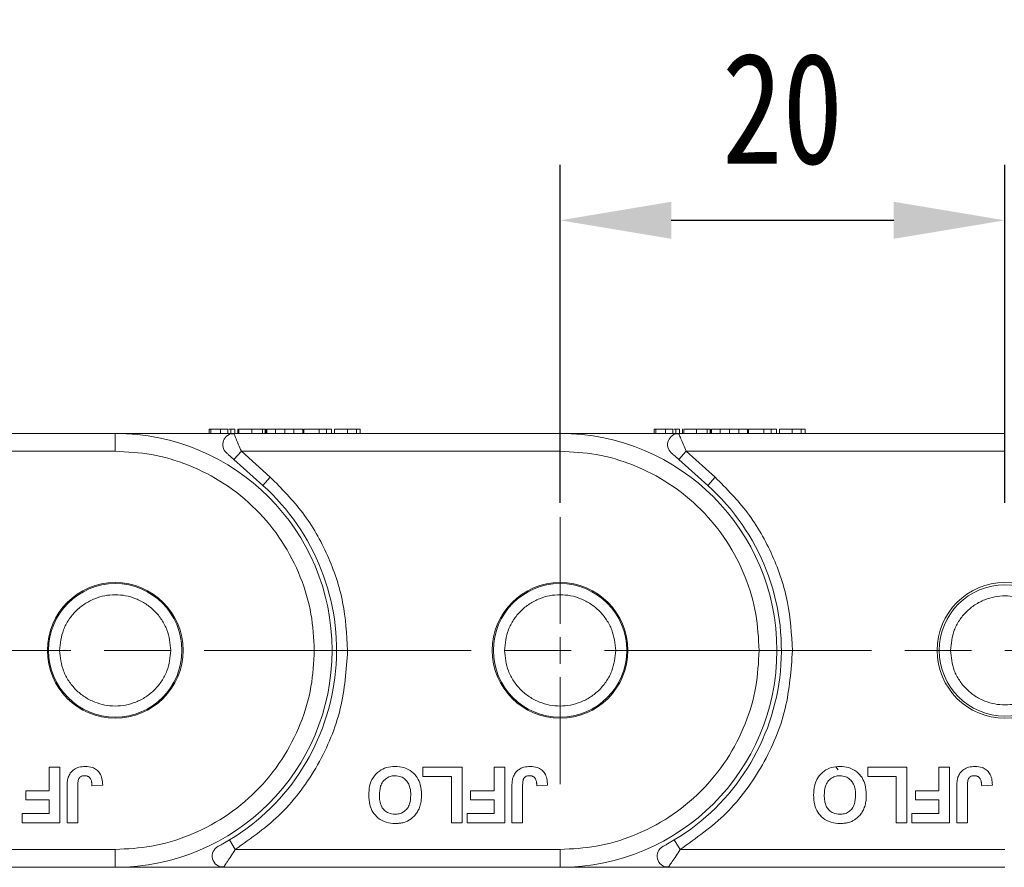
# Model space of a CAD drawing. Header units: millimetres. Extents: x 3187 to 3689, y -339 to 12.
# Tile 17 of 33: x 3538 to 3582, y -187 to -149. Entities that reach past the tile are written whole.
import ezdxf

# ---------------------------------------------------------------- set-up
doc = ezdxf.new("R2010")
doc.units = ezdxf.units.MM
doc.linetypes.add('ACAD_ISO08W100', pattern=[36, 24, -3, 6, -3])
doc.linetypes.add('CENTER', pattern=[0.6, 0.375, -0.075, 0.075, -0.075])
doc.layers.add('中心线', color=1, linetype='CENTER', lineweight=25)
doc.styles.get("Standard").update_dxf_attribs({"font": '仿宋_GB2312.ttf', "width": 0.8})
doc.dimstyles.new('ISO-15', dxfattribs={"dimtxt": 5, "dimasz": 5, "dimexe": 2.5, "dimexo": 0.625, "dimgap": 2.5, "dimtad": 1, "dimdsep": 46, "dimtxsty": 'Standard', "dimcen": 2.5, "dimadec": 0, "dimazin": 0, "dimtfac": 1, "dimtmove": 0, "dimatfit": 3, "dimfxl": 0, "dimarcsym": 0})

# ---------------------------------------------------------------- blocks, each defined once
blk = doc.blocks.new('*D253')
at = {"color": 0, "lineweight": -2}
for p, q in [((3479.311, -113.463), (3651.452, -113.463)), ((3648.952, -118.463), (3648.952, -181.817)), ((3612.651, -186.817), (3651.452, -186.817))]:
    blk.add_line(p, q, dxfattribs=at)
at = {"color": 0, "lineweight": 9}
for points in [[(3648.118, -118.463), (3649.785, -118.463), (3648.952, -113.463)], [(3648.118, -181.817), (3649.785, -181.817), (3648.952, -186.817)]]:
    blk.add_solid(points, dxfattribs=at)
at = {"layer": 'Defpoints', "color": 0, "lineweight": 9}
for p in [(3478.686, -113.463), (3612.026, -186.817), (3648.952, -186.817)]:
    blk.add_point(p, dxfattribs=at)
at = {"color": 0, "lineweight": 9, "insert": (3643.952, -150.14), "char_height": 5, "attachment_point": 5, "rotation": 90}
blk.add_mtext('2R+19.5', dxfattribs=at)
blk = doc.blocks.new('*D255')
at = {"color": 0, "lineweight": -2}
for p, q in [((3562.026, -170.433), (3562.026, -155.236)), ((3582.026, -170.433), (3582.026, -155.236)), ((3567.026, -157.736), (3577.026, -157.736))]:
    blk.add_line(p, q, dxfattribs=at)
at = {"color": 0, "lineweight": 9}
for points in [[(3567.026, -156.903), (3567.026, -158.569), (3562.026, -157.736)], [(3577.026, -156.903), (3577.026, -158.569), (3582.026, -157.736)]]:
    blk.add_solid(points, dxfattribs=at)
at = {"layer": 'Defpoints', "color": 0, "lineweight": 9}
for p in [(3582.026, -157.736), (3562.026, -171.058), (3582.026, -171.058)]:
    blk.add_point(p, dxfattribs=at)
at = {"color": 0, "lineweight": 9, "insert": (3572.026, -152.736), "char_height": 5, "attachment_point": 5}
blk.add_mtext('20', dxfattribs=at)

msp = doc.modelspace()

# ---------------------------------------------------------------- linework, layer by layer
at = {"color": 7, "linetype": 'Continuous', "lineweight": 15}
for p, q in [((3542.026, -167.317), (3527.361, -167.317)), ((3542.026, -167.317), (3542.026, -168.117)), ((3547.361, -167.317), (3542.026, -167.317)), ((3546.249, -167.117), (3546.249, -167.317)), ((3546.325, -167.117), (3546.325, -167.317)), ((3547.095, -167.117), (3546.761, -167.117)), ((3546.761, -167.117), (3546.761, -167.317)), ((3547.095, -167.117), (3547.095, -167.317)), ((3547.228, -167.117), (3547.228, -167.317)), ((3562.026, -167.317), (3547.361, -167.317)), ((3547.402, -167.317), (3547.402, -167.117)), ((3547.537, -167.117), (3547.537, -167.317)), ((3547.552, -167.117), (3547.537, -167.117)), ((3547.588, -167.117), (3547.588, -167.317)), ((3548.167, -167.117), (3548.167, -167.317)), ((3548.642, -167.317), (3548.642, -167.117)), ((3548.768, -167.117), (3548.768, -167.317)), ((3548.793, -167.117), (3548.789, -167.117)), ((3548.793, -167.117), (3548.793, -167.317)), ((3548.838, -167.117), (3548.838, -167.317)), ((3549.23, -167.117), (3548.838, -167.117)), ((3549.23, -167.117), (3549.23, -167.317)), ((3549.646, -167.117), (3549.23, -167.117)), ((3549.646, -167.317), (3549.646, -167.117)), ((3550.062, -167.117), (3549.646, -167.117)), ((3550.062, -167.117), (3550.062, -167.317)), ((3550.454, -167.117), (3550.062, -167.117)), ((3550.454, -167.117), (3550.454, -167.317)), ((3550.499, -167.117), (3550.499, -167.317)), ((3551.191, -167.117), (3550.499, -167.117)), ((3551.191, -167.117), (3551.191, -167.317)), ((3551.524, -167.117), (3551.191, -167.117)), ((3551.524, -167.117), (3551.524, -167.317)), ((3551.755, -167.117), (3551.524, -167.117)), ((3551.755, -167.117), (3551.755, -167.317)), ((3551.89, -167.317), (3551.89, -167.117)), ((3552.466, -167.117), (3552.466, -167.317)), ((3552.869, -167.117), (3552.869, -167.317)), ((3553.043, -167.117), (3553.043, -167.317)), ((3562.026, -167.317), (3562.026, -168.117)), ((3567.361, -167.317), (3562.026, -167.317)), ((3566.249, -167.117), (3566.249, -167.317)), ((3566.325, -167.117), (3566.325, -167.317)), ((3566.761, -167.117), (3566.761, -167.317)), ((3567.095, -167.117), (3566.761, -167.117)), ((3567.095, -167.117), (3567.095, -167.317)), ((3567.228, -167.117), (3567.228, -167.317)), ((3582.026, -167.317), (3567.361, -167.317)), ((3567.402, -167.317), (3567.402, -167.117)), ((3567.537, -167.117), (3567.537, -167.317)), ((3567.552, -167.117), (3567.537, -167.117)), ((3567.588, -167.117), (3567.588, -167.317)), ((3568.167, -167.117), (3568.167, -167.317)), ((3568.642, -167.317), (3568.642, -167.117)), ((3568.768, -167.117), (3568.768, -167.317)), ((3568.793, -167.117), (3568.789, -167.117)), ((3568.793, -167.117), (3568.793, -167.317)), ((3568.838, -167.117), (3568.838, -167.317)), ((3569.23, -167.117), (3568.838, -167.117)), ((3569.23, -167.117), (3569.23, -167.317)), ((3569.646, -167.117), (3569.23, -167.117)), ((3569.646, -167.317), (3569.646, -167.117)), ((3570.062, -167.117), (3569.646, -167.117)), ((3570.062, -167.117), (3570.062, -167.317)), ((3570.454, -167.117), (3570.062, -167.117)), ((3570.454, -167.117), (3570.454, -167.317)), ((3570.499, -167.117), (3570.499, -167.317)), ((3571.191, -167.117), (3570.499, -167.117)), ((3571.191, -167.117), (3571.191, -167.317)), ((3571.524, -167.117), (3571.191, -167.117)), ((3571.524, -167.117), (3571.524, -167.317)), ((3571.755, -167.117), (3571.524, -167.117)), ((3571.755, -167.117), (3571.755, -167.317)), ((3571.89, -167.317), (3571.89, -167.117)), ((3572.466, -167.117), (3572.466, -167.317)), ((3572.869, -167.117), (3572.869, -167.317)), ((3573.043, -167.117), (3573.043, -167.317)), ((3547.368, -167.332), (3547.236, -167.333)), ((3567.368, -167.332), (3567.236, -167.333)), ((3527.696, -168.117), (3542.026, -168.117)), ((3547.363, -168.49), (3547.696, -168.117)), ((3547.696, -168.117), (3548.998, -169.283)), ((3547.696, -168.117), (3562.026, -168.117)), ((3567.363, -168.49), (3567.696, -168.117)), ((3567.696, -168.117), (3568.998, -169.283)), ((3567.696, -168.117), (3582.026, -168.117)), ((3547.363, -168.49), (3548.664, -169.655)), ((3567.363, -168.49), (3568.664, -169.655)), ((3548.998, -169.283), (3548.664, -169.655)), ((3568.998, -169.283), (3568.664, -169.655)), ((3539.06, -182.317), (3539.541, -182.317)), ((3539.06, -183.375), (3539.06, -182.317)), ((3539.541, -182.317), (3539.541, -184.817)), ((3555.857, -182.317), (3557.62, -182.317)), ((3555.857, -182.734), (3555.857, -182.317)), ((3557.62, -182.317), (3557.62, -184.817)), ((3559.06, -182.317), (3559.541, -182.317)), ((3559.06, -183.375), (3559.06, -182.317)), ((3559.541, -182.317), (3559.541, -184.817)), ((3574.43, -182.308), (3574.536, -182.44)), ((3575.857, -182.317), (3577.62, -182.317)), ((3575.857, -182.734), (3575.857, -182.317)), ((3577.62, -182.317), (3577.62, -184.817)), ((3579.06, -183.375), (3579.06, -182.317)), ((3579.06, -182.317), (3579.541, -182.317)), ((3579.541, -182.317), (3579.541, -184.817)), ((3557.139, -182.734), (3555.857, -182.734)), ((3557.139, -184.817), (3557.139, -182.734)), ((3577.139, -182.734), (3575.857, -182.734)), ((3577.139, -184.817), (3577.139, -182.734)), ((3539.859, -184.817), (3539.859, -183.241)), ((3540.34, -183.199), (3540.34, -184.817)), ((3540.981, -183.15), (3541.462, -183.118)), ((3559.859, -184.817), (3559.859, -183.241)), ((3560.34, -183.199), (3560.34, -184.817)), ((3560.981, -183.15), (3561.462, -183.118)), ((3579.859, -184.817), (3579.859, -183.241)), ((3580.34, -183.199), (3580.34, -184.817)), ((3580.981, -183.15), (3581.462, -183.118)), ((3538.002, -183.791), (3538.002, -183.375)), ((3538.002, -183.375), (3539.06, -183.375)), ((3558.002, -183.375), (3559.06, -183.375)), ((3558.002, -183.791), (3558.002, -183.375)), ((3578.002, -183.791), (3578.002, -183.375)), ((3578.002, -183.375), (3579.06, -183.375)), ((3539.06, -183.791), (3538.002, -183.791)), ((3539.06, -184.4), (3539.06, -183.791)), ((3559.06, -183.791), (3558.002, -183.791)), ((3559.06, -184.4), (3559.06, -183.791)), ((3579.06, -183.791), (3578.002, -183.791)), ((3579.06, -184.4), (3579.06, -183.791)), ((3537.842, -184.817), (3537.842, -184.4)), ((3537.842, -184.4), (3539.06, -184.4)), ((3557.842, -184.4), (3559.06, -184.4)), ((3557.842, -184.817), (3557.842, -184.4)), ((3577.842, -184.817), (3577.842, -184.4)), ((3577.842, -184.4), (3579.06, -184.4)), ((3539.541, -184.817), (3537.842, -184.817)), ((3540.34, -184.817), (3539.859, -184.817)), ((3557.62, -184.817), (3557.139, -184.817)), ((3559.541, -184.817), (3557.842, -184.817)), ((3560.34, -184.817), (3559.859, -184.817)), ((3577.62, -184.817), (3577.139, -184.817)), ((3579.541, -184.817), (3577.842, -184.817)), ((3580.34, -184.817), (3579.859, -184.817)), ((3547.42, -186.017), (3547.162, -185.589)), ((3567.42, -186.017), (3567.162, -185.589)), ((3542.026, -186.017), (3527.42, -186.017)), ((3542.026, -186.817), (3542.026, -186.017)), ((3562.026, -186.017), (3547.42, -186.017)), ((3562.026, -186.817), (3562.026, -186.017)), ((3582.026, -186.017), (3567.42, -186.017)), ((3526.888, -186.817), (3542.026, -186.817)), ((3542.026, -186.817), (3546.888, -186.817)), ((3546.888, -186.817), (3562.026, -186.817)), ((3562.026, -186.817), (3566.888, -186.817)), ((3566.888, -186.817), (3582.026, -186.817))]:
    msp.add_line(p, q, dxfattribs=at)
for centre, radius in [((3542.026, -177.067), 3.05), ((3542.026, -177.067), 3), ((3562.026, -177.067), 3.05), ((3562.026, -177.067), 3), ((3582.026, -177.067), 3.05), ((3582.026, -177.067), 2.95)]:
    msp.add_circle(centre, radius, dxfattribs=at)
for centre, radius, start, end in [((3542.026, -177.067), 9.75, 270, 90), ((3547.361, -167.817), 0.5, 90, 228.15), ((3562.026, -177.067), 9.75, 270, 90), ((3567.361, -167.817), 0.5, 90, 228.15), ((3542.026, -177.067), 9.95, 301.0787, 48.15), ((3562.026, -177.067), 9.95, 301.0787, 48.15), ((3546.888, -186.317), 0.5, 117.7279, 270), ((3566.888, -186.317), 0.5, 117.7279, 270)]:
    msp.add_arc(centre, radius, start, end, dxfattribs=at)
for points, knots in [([(3546.422, -167.117), (3546.397, -167.117), (3546.347, -167.117), (3546.304, -167.117), (3546.276, -167.117), (3546.259, -167.117), (3546.25, -167.117), (3546.249, -167.117), (3546.249, -167.117)], [0, 0, 0, 0, 0.171443, 0.347826, 0.508794, 0.670915, 0.83526, 1, 1, 1, 1]), ([(3546.761, -167.117), (3546.716, -167.117), (3546.631, -167.117), (3546.483, -167.117), (3546.378, -167.117), (3546.325, -167.117)], [0, 0, 0, 0, 0.367019, 0.679786, 1, 1, 1, 1]), ([(3547.228, -167.117), (3547.208, -167.117), (3547.182, -167.117), (3547.146, -167.117), (3547.137, -167.117)], [0, 0, 0, 0, 0.731068, 1, 1, 1, 1]), ([(3547.402, -167.117), (3547.401, -167.117), (3547.399, -167.117), (3547.381, -167.117), (3547.355, -167.117), (3547.326, -167.117), (3547.287, -167.117), (3547.248, -167.117), (3547.228, -167.117)], [0, 0, 0, 0, 0.239045, 0.479189, 0.606249, 0.73402, 0.865685, 1, 1, 1, 1]), ([(3547.361, -167.317), (3547.361, -167.317), (3547.362, -167.317), (3547.368, -167.332), (3547.368, -167.332)], [0, 0, 0, 0, 0.979106, 1, 1, 1, 1]), ([(3548.167, -167.117), (3548.099, -167.117), (3547.975, -167.117), (3547.816, -167.117), (3547.699, -167.117), (3547.618, -167.117), (3547.598, -167.117), (3547.588, -167.117)], [0, 0, 0, 0, 0.219903, 0.401483, 0.582484, 0.790929, 1, 1, 1, 1]), ([(3548.642, -167.117), (3548.622, -167.117), (3548.583, -167.117), (3548.512, -167.117), (3548.434, -167.117), (3548.351, -167.117), (3548.261, -167.117), (3548.199, -167.117), (3548.167, -167.117)], [0, 0, 0, 0, 0.177376, 0.35832, 0.511584, 0.66939, 0.832541, 1, 1, 1, 1]), ([(3548.768, -167.117), (3548.767, -167.117), (3548.766, -167.117), (3548.756, -167.117), (3548.743, -167.117), (3548.722, -167.117), (3548.69, -167.117), (3548.658, -167.117), (3548.642, -167.117)], [0, 0, 0, 0, 0.164091, 0.329194, 0.461325, 0.594454, 0.795732, 1, 1, 1, 1]), ([(3552.466, -167.117), (3552.398, -167.117), (3552.268, -167.117), (3552.113, -167.117), (3551.987, -167.117), (3551.901, -167.117), (3551.894, -167.117), (3551.89, -167.117)], [0, 0, 0, 0, 0.154712, 0.295547, 0.420761, 0.630514, 1, 1, 1, 1]), ([(3552.869, -167.117), (3552.849, -167.117), (3552.808, -167.117), (3552.732, -167.117), (3552.649, -167.117), (3552.576, -167.117), (3552.515, -167.117), (3552.483, -167.117), (3552.466, -167.117)], [0, 0, 0, 0, 0.2065585, 0.420423, 0.6036233, 0.7939578, 0.8966075, 1, 1, 1, 1]), ([(3553.043, -167.117), (3553.042, -167.117), (3553.04, -167.117), (3553.023, -167.117), (3552.996, -167.117), (3552.968, -167.117), (3552.929, -167.117), (3552.889, -167.117), (3552.869, -167.117)], [0, 0, 0, 0, 0.2383707, 0.4778187, 0.6052177, 0.7333115, 0.865299, 1, 1, 1, 1]), ([(3566.422, -167.117), (3566.397, -167.117), (3566.347, -167.117), (3566.304, -167.117), (3566.276, -167.117), (3566.259, -167.117), (3566.25, -167.117), (3566.249, -167.117), (3566.249, -167.117)], [0, 0, 0, 0, 0.171443, 0.347826, 0.508794, 0.670915, 0.83526, 1, 1, 1, 1]), ([(3566.761, -167.117), (3566.716, -167.117), (3566.631, -167.117), (3566.483, -167.117), (3566.378, -167.117), (3566.325, -167.117)], [0, 0, 0, 0, 0.367019, 0.679786, 1, 1, 1, 1]), ([(3567.228, -167.117), (3567.208, -167.117), (3567.182, -167.117), (3567.146, -167.117), (3567.137, -167.117)], [0, 0, 0, 0, 0.731068, 1, 1, 1, 1]), ([(3567.402, -167.117), (3567.401, -167.117), (3567.399, -167.117), (3567.381, -167.117), (3567.355, -167.117), (3567.326, -167.117), (3567.287, -167.117), (3567.248, -167.117), (3567.228, -167.117)], [0, 0, 0, 0, 0.239045, 0.479189, 0.606249, 0.73402, 0.865685, 1, 1, 1, 1]), ([(3567.361, -167.317), (3567.361, -167.317), (3567.362, -167.317), (3567.368, -167.332), (3567.368, -167.332)], [0, 0, 0, 0, 0.979106, 1, 1, 1, 1]), ([(3568.167, -167.117), (3568.099, -167.117), (3567.975, -167.117), (3567.816, -167.117), (3567.699, -167.117), (3567.618, -167.117), (3567.598, -167.117), (3567.588, -167.117)], [0, 0, 0, 0, 0.219903, 0.401483, 0.582484, 0.790929, 1, 1, 1, 1]), ([(3568.642, -167.117), (3568.622, -167.117), (3568.583, -167.117), (3568.512, -167.117), (3568.434, -167.117), (3568.351, -167.117), (3568.261, -167.117), (3568.199, -167.117), (3568.167, -167.117)], [0, 0, 0, 0, 0.177376, 0.35832, 0.511584, 0.66939, 0.832541, 1, 1, 1, 1]), ([(3568.768, -167.117), (3568.767, -167.117), (3568.766, -167.117), (3568.756, -167.117), (3568.743, -167.117), (3568.722, -167.117), (3568.69, -167.117), (3568.658, -167.117), (3568.642, -167.117)], [0, 0, 0, 0, 0.164091, 0.329194, 0.461325, 0.594454, 0.795732, 1, 1, 1, 1]), ([(3572.466, -167.117), (3572.398, -167.117), (3572.268, -167.117), (3572.113, -167.117), (3571.987, -167.117), (3571.901, -167.117), (3571.894, -167.117), (3571.89, -167.117)], [0, 0, 0, 0, 0.154712, 0.295547, 0.420761, 0.630514, 1, 1, 1, 1]), ([(3572.869, -167.117), (3572.849, -167.117), (3572.808, -167.117), (3572.732, -167.117), (3572.649, -167.117), (3572.576, -167.117), (3572.515, -167.117), (3572.483, -167.117), (3572.466, -167.117)], [0, 0, 0, 0, 0.2065585, 0.420423, 0.6036233, 0.7939578, 0.8966075, 1, 1, 1, 1]), ([(3573.043, -167.117), (3573.042, -167.117), (3573.04, -167.117), (3573.023, -167.117), (3572.996, -167.117), (3572.968, -167.117), (3572.929, -167.117), (3572.889, -167.117), (3572.869, -167.117)], [0, 0, 0, 0, 0.2383707, 0.4778187, 0.6052177, 0.7333115, 0.865299, 1, 1, 1, 1]), ([(3547.368, -167.332), (3547.373, -167.344), (3547.384, -167.37), (3547.415, -167.446), (3547.473, -167.583), (3547.568, -167.811), (3547.654, -168.017), (3547.696, -168.117)], [0, 0, 0, 0, 0.132525, 0.273162, 0.419796, 0.718424, 1, 1, 1, 1]), ([(3567.368, -167.332), (3567.373, -167.344), (3567.384, -167.37), (3567.415, -167.446), (3567.473, -167.583), (3567.568, -167.811), (3567.654, -168.017), (3567.696, -168.117)], [0, 0, 0, 0, 0.132525, 0.273162, 0.419796, 0.718424, 1, 1, 1, 1]), ([(3550.976, -177.067), (3550.947, -176.521), (3550.887, -175.397), (3550.389, -173.729), (3549.563, -172.125), (3548.399, -170.694), (3546.968, -169.53), (3545.364, -168.704), (3543.696, -168.206), (3542.572, -168.146), (3542.026, -168.117)], [0, 0, 0, 0, 0.116516, 0.240011, 0.368641, 0.5, 0.631359, 0.759989, 0.883484, 1, 1, 1, 1]), ([(3547.028, -168.19), (3547.029, -168.191), (3547.031, -168.193), (3547.051, -168.21), (3547.082, -168.238), (3547.143, -168.292), (3547.238, -168.378), (3547.321, -168.452), (3547.363, -168.49)], [0, 0, 0, 0, 0.09517, 0.195508, 0.310112, 0.437792, 0.718545, 1, 1, 1, 1]), ([(3570.976, -177.067), (3570.947, -176.521), (3570.887, -175.397), (3570.389, -173.729), (3569.563, -172.125), (3568.399, -170.694), (3566.968, -169.53), (3565.364, -168.704), (3563.696, -168.206), (3562.572, -168.146), (3562.026, -168.117)], [0, 0, 0, 0, 0.116516, 0.240011, 0.368641, 0.5, 0.631359, 0.759989, 0.883484, 1, 1, 1, 1]), ([(3567.028, -168.19), (3567.029, -168.191), (3567.031, -168.193), (3567.051, -168.21), (3567.082, -168.238), (3567.143, -168.292), (3567.238, -168.378), (3567.321, -168.452), (3567.363, -168.49)], [0, 0, 0, 0, 0.09517, 0.195508, 0.310112, 0.437792, 0.718545, 1, 1, 1, 1]), ([(3548.998, -169.283), (3549.508, -169.798), (3550.541, -170.84), (3551.63, -172.776), (3552.345, -174.879), (3552.433, -176.343), (3552.476, -177.067)], [0, 0, 0, 0, 0.247221, 0.5, 0.752779, 1, 1, 1, 1]), ([(3568.998, -169.283), (3569.508, -169.798), (3570.541, -170.84), (3571.63, -172.776), (3572.345, -174.879), (3572.433, -176.343), (3572.476, -177.067)], [0, 0, 0, 0, 0.247221, 0.5, 0.752779, 1, 1, 1, 1]), ([(3539.526, -177.067), (3539.559, -176.753), (3539.611, -176.267), (3539.923, -175.684), (3540.246, -175.287), (3540.644, -174.962), (3541.226, -174.661), (3542.026, -174.506), (3542.826, -174.661), (3543.408, -174.962), (3543.806, -175.287), (3544.129, -175.685), (3544.44, -176.267), (3544.492, -176.753), (3544.526, -177.067)], [0, 0, 0, 0, 0.119721, 0.184895, 0.25, 0.315174, 0.380279, 0.5, 0.619721, 0.684895, 0.75, 0.815174, 0.880279, 1, 1, 1, 1]), ([(3559.526, -177.067), (3559.559, -176.753), (3559.611, -176.267), (3559.923, -175.684), (3560.246, -175.287), (3560.644, -174.962), (3561.226, -174.661), (3562.026, -174.506), (3562.826, -174.661), (3563.408, -174.962), (3563.806, -175.287), (3564.129, -175.685), (3564.44, -176.267), (3564.492, -176.753), (3564.526, -177.067)], [0, 0, 0, 0, 0.119721, 0.184895, 0.25, 0.315174, 0.380279, 0.5, 0.619721, 0.684895, 0.75, 0.815174, 0.880279, 1, 1, 1, 1]), ([(3579.576, -177.067), (3579.609, -176.759), (3579.66, -176.283), (3579.965, -175.712), (3580.281, -175.323), (3580.671, -175.004), (3581.242, -174.709), (3582.026, -174.558), (3582.81, -174.709), (3583.381, -175.004), (3583.771, -175.323), (3584.087, -175.712), (3584.392, -176.283), (3584.443, -176.759), (3584.476, -177.067)], [0, 0, 0, 0, 0.119721, 0.184896, 0.25, 0.315174, 0.380279, 0.5, 0.619721, 0.684896, 0.75, 0.815174, 0.880279, 1, 1, 1, 1]), ([(3544.526, -177.067), (3544.492, -177.381), (3544.44, -177.867), (3544.129, -178.45), (3543.806, -178.847), (3543.408, -179.172), (3542.826, -179.473), (3542.026, -179.628), (3541.226, -179.473), (3540.643, -179.172), (3540.246, -178.847), (3539.923, -178.45), (3539.611, -177.867), (3539.559, -177.381), (3539.526, -177.067)], [0, 0, 0, 0, 0.119721, 0.184895, 0.25, 0.315174, 0.380279, 0.5, 0.619721, 0.684895, 0.75, 0.815174, 0.880279, 1, 1, 1, 1]), ([(3542.026, -186.017), (3542.572, -185.988), (3543.696, -185.928), (3545.364, -185.43), (3546.968, -184.605), (3548.399, -183.44), (3549.563, -182.01), (3550.389, -180.405), (3550.887, -178.737), (3550.947, -177.613), (3550.976, -177.067)], [0, 0, 0, 0, 0.116516, 0.240011, 0.368641, 0.5, 0.631359, 0.759989, 0.883484, 1, 1, 1, 1]), ([(3552.476, -177.067), (3552.411, -177.948), (3552.281, -179.74), (3551.216, -182.258), (3549.609, -184.47), (3548.142, -185.507), (3547.42, -186.017)], [0, 0, 0, 0, 0.245823, 0.5, 0.754177, 1, 1, 1, 1]), ([(3564.526, -177.067), (3564.492, -177.381), (3564.44, -177.867), (3564.129, -178.45), (3563.806, -178.847), (3563.408, -179.172), (3562.826, -179.473), (3562.026, -179.628), (3561.226, -179.473), (3560.643, -179.172), (3560.246, -178.847), (3559.923, -178.45), (3559.611, -177.867), (3559.559, -177.381), (3559.526, -177.067)], [0, 0, 0, 0, 0.119721, 0.184895, 0.25, 0.315174, 0.380279, 0.5, 0.619721, 0.684895, 0.75, 0.815174, 0.880279, 1, 1, 1, 1]), ([(3562.026, -186.017), (3562.572, -185.988), (3563.696, -185.928), (3565.364, -185.43), (3566.968, -184.605), (3568.399, -183.44), (3569.563, -182.01), (3570.389, -180.405), (3570.887, -178.737), (3570.947, -177.613), (3570.976, -177.067)], [0, 0, 0, 0, 0.116516, 0.240011, 0.368641, 0.5, 0.631359, 0.759989, 0.883484, 1, 1, 1, 1]), ([(3572.476, -177.067), (3572.411, -177.948), (3572.281, -179.74), (3571.216, -182.258), (3569.609, -184.47), (3568.142, -185.507), (3567.42, -186.017)], [0, 0, 0, 0, 0.245823, 0.5, 0.754177, 1, 1, 1, 1]), ([(3584.476, -177.067), (3584.443, -177.375), (3584.392, -177.851), (3584.087, -178.422), (3583.77, -178.811), (3583.381, -179.13), (3582.81, -179.425), (3582.026, -179.577), (3581.242, -179.425), (3580.671, -179.13), (3580.281, -178.811), (3579.965, -178.422), (3579.66, -177.851), (3579.609, -177.375), (3579.576, -177.067)], [0, 0, 0, 0, 0.119721, 0.184896, 0.25, 0.315174, 0.380279, 0.5, 0.619721, 0.684896, 0.75, 0.815174, 0.880279, 1, 1, 1, 1]), ([(3539.914, -182.766), (3539.941, -182.704), (3540.001, -182.566), (3540.171, -182.407), (3540.411, -182.3), (3540.589, -182.29), (3540.69, -182.285)], [0, 0, 0, 0, 0.206429, 0.456722, 0.693973, 1, 1, 1, 1]), ([(3540.69, -182.285), (3540.794, -182.292), (3540.972, -182.304), (3541.198, -182.423), (3541.354, -182.597), (3541.448, -182.84), (3541.457, -183.021), (3541.462, -183.118)], [0, 0, 0, 0, 0.24093, 0.409491, 0.578642, 0.775105, 1, 1, 1, 1]), ([(3553.423, -183.564), (3553.43, -183.429), (3553.443, -183.16), (3553.597, -182.772), (3553.871, -182.482), (3554.226, -182.31), (3554.475, -182.293), (3554.606, -182.285)], [0, 0, 0, 0, 0.204609, 0.411109, 0.621842, 0.801311, 1, 1, 1, 1]), ([(3554.606, -182.285), (3554.741, -182.294), (3555.012, -182.311), (3555.367, -182.496), (3555.617, -182.777), (3555.772, -183.136), (3555.787, -183.403), (3555.795, -183.552)], [0, 0, 0, 0, 0.205416, 0.413489, 0.592452, 0.772931, 1, 1, 1, 1]), ([(3559.914, -182.766), (3559.941, -182.704), (3560.001, -182.566), (3560.171, -182.407), (3560.411, -182.3), (3560.589, -182.29), (3560.69, -182.285)], [0, 0, 0, 0, 0.206429, 0.456722, 0.693973, 1, 1, 1, 1]), ([(3560.69, -182.285), (3560.794, -182.292), (3560.972, -182.304), (3561.198, -182.423), (3561.354, -182.597), (3561.448, -182.84), (3561.457, -183.021), (3561.462, -183.118)], [0, 0, 0, 0, 0.2409298, 0.4094913, 0.5786421, 0.7751051, 1, 1, 1, 1]), ([(3573.423, -183.564), (3573.43, -183.429), (3573.443, -183.16), (3573.597, -182.772), (3573.871, -182.482), (3574.226, -182.31), (3574.475, -182.293), (3574.606, -182.285)], [0, 0, 0, 0, 0.204609, 0.411109, 0.621842, 0.801311, 1, 1, 1, 1]), ([(3574.606, -182.285), (3574.741, -182.294), (3575.012, -182.311), (3575.367, -182.496), (3575.617, -182.777), (3575.772, -183.136), (3575.787, -183.403), (3575.795, -183.552)], [0, 0, 0, 0, 0.205416, 0.413489, 0.592452, 0.772931, 1, 1, 1, 1]), ([(3579.914, -182.766), (3579.941, -182.704), (3580.001, -182.566), (3580.171, -182.407), (3580.411, -182.3), (3580.589, -182.29), (3580.69, -182.285)], [0, 0, 0, 0, 0.206429, 0.456722, 0.693973, 1, 1, 1, 1]), ([(3580.69, -182.285), (3580.794, -182.292), (3580.972, -182.304), (3581.198, -182.423), (3581.354, -182.597), (3581.448, -182.84), (3581.457, -183.021), (3581.462, -183.118)], [0, 0, 0, 0, 0.24093, 0.409491, 0.578642, 0.775105, 1, 1, 1, 1]), ([(3539.859, -183.241), (3539.86, -183.208), (3539.86, -183.141), (3539.865, -183.051), (3539.872, -182.972), (3539.882, -182.903), (3539.893, -182.833), (3539.907, -182.788), (3539.914, -182.766)], [0, 0, 0, 0, 0.20827, 0.416707, 0.561481, 0.706573, 0.852825, 1, 1, 1, 1]), ([(3540.34, -183.199), (3540.342, -183.137), (3540.345, -183.013), (3540.367, -182.859), (3540.436, -182.765), (3540.513, -182.718), (3540.591, -182.703), (3540.644, -182.702), (3540.658, -182.702)], [0, 0, 0, 0, 0.272224, 0.546623, 0.659126, 0.771081, 0.934792, 1, 1, 1, 1]), ([(3540.658, -182.702), (3540.679, -182.702), (3540.72, -182.704), (3540.775, -182.719), (3540.821, -182.741), (3540.858, -182.768), (3540.89, -182.801), (3540.907, -182.826), (3540.916, -182.839)], [0, 0, 0, 0, 0.199415, 0.404779, 0.549305, 0.697938, 0.847272, 1, 1, 1, 1]), ([(3553.904, -183.576), (3553.911, -183.44), (3553.923, -183.226), (3554.052, -182.958), (3554.223, -182.798), (3554.419, -182.712), (3554.55, -182.705), (3554.607, -182.702)], [0, 0, 0, 0, 0.3192639, 0.5046241, 0.6908579, 0.8645927, 1, 1, 1, 1]), ([(3554.607, -182.702), (3554.697, -182.71), (3554.862, -182.726), (3555.065, -182.857), (3555.208, -183.03), (3555.3, -183.274), (3555.309, -183.46), (3555.314, -183.569)], [0, 0, 0, 0, 0.213943, 0.387352, 0.56015, 0.741367, 1, 1, 1, 1]), ([(3559.859, -183.241), (3559.86, -183.208), (3559.86, -183.141), (3559.865, -183.051), (3559.872, -182.972), (3559.882, -182.903), (3559.893, -182.833), (3559.907, -182.788), (3559.914, -182.766)], [0, 0, 0, 0, 0.20827, 0.416707, 0.561481, 0.706573, 0.852825, 1, 1, 1, 1]), ([(3560.34, -183.199), (3560.342, -183.137), (3560.345, -183.013), (3560.367, -182.859), (3560.436, -182.765), (3560.513, -182.718), (3560.591, -182.703), (3560.644, -182.702), (3560.658, -182.702)], [0, 0, 0, 0, 0.272224, 0.546623, 0.659126, 0.771081, 0.934792, 1, 1, 1, 1]), ([(3560.658, -182.702), (3560.679, -182.702), (3560.72, -182.704), (3560.775, -182.719), (3560.821, -182.741), (3560.858, -182.768), (3560.89, -182.801), (3560.907, -182.826), (3560.916, -182.839)], [0, 0, 0, 0, 0.199415, 0.404779, 0.549305, 0.697938, 0.847272, 1, 1, 1, 1]), ([(3573.904, -183.576), (3573.911, -183.44), (3573.923, -183.226), (3574.052, -182.958), (3574.223, -182.798), (3574.419, -182.712), (3574.55, -182.705), (3574.607, -182.702)], [0, 0, 0, 0, 0.319264, 0.504624, 0.690858, 0.864593, 1, 1, 1, 1]), ([(3574.607, -182.702), (3574.697, -182.71), (3574.862, -182.726), (3575.065, -182.857), (3575.208, -183.03), (3575.3, -183.274), (3575.309, -183.46), (3575.314, -183.569)], [0, 0, 0, 0, 0.213943, 0.387352, 0.56015, 0.741367, 1, 1, 1, 1]), ([(3579.859, -183.241), (3579.86, -183.208), (3579.86, -183.141), (3579.865, -183.051), (3579.872, -182.972), (3579.882, -182.903), (3579.893, -182.833), (3579.907, -182.788), (3579.914, -182.766)], [0, 0, 0, 0, 0.20827, 0.416707, 0.561481, 0.706573, 0.852825, 1, 1, 1, 1]), ([(3580.34, -183.199), (3580.342, -183.137), (3580.345, -183.013), (3580.367, -182.859), (3580.436, -182.765), (3580.513, -182.718), (3580.591, -182.703), (3580.644, -182.702), (3580.658, -182.702)], [0, 0, 0, 0, 0.272224, 0.546623, 0.659126, 0.771081, 0.934792, 1, 1, 1, 1]), ([(3580.658, -182.702), (3580.679, -182.702), (3580.72, -182.704), (3580.775, -182.719), (3580.821, -182.741), (3580.858, -182.768), (3580.89, -182.801), (3580.907, -182.826), (3580.916, -182.839)], [0, 0, 0, 0, 0.199415, 0.404779, 0.549305, 0.697938, 0.847272, 1, 1, 1, 1]), ([(3540.916, -182.839), (3540.926, -182.859), (3540.946, -182.899), (3540.96, -182.958), (3540.969, -183.011), (3540.975, -183.057), (3540.979, -183.104), (3540.98, -183.135), (3540.981, -183.15)], [0, 0, 0, 0, 0.205288, 0.416473, 0.561717, 0.70725, 0.853541, 1, 1, 1, 1]), ([(3560.916, -182.839), (3560.926, -182.859), (3560.946, -182.899), (3560.96, -182.958), (3560.969, -183.011), (3560.975, -183.057), (3560.979, -183.104), (3560.98, -183.135), (3560.981, -183.15)], [0, 0, 0, 0, 0.205288, 0.416473, 0.561717, 0.70725, 0.853541, 1, 1, 1, 1]), ([(3580.916, -182.839), (3580.926, -182.859), (3580.946, -182.899), (3580.96, -182.958), (3580.969, -183.011), (3580.975, -183.057), (3580.979, -183.104), (3580.98, -183.135), (3580.981, -183.15)], [0, 0, 0, 0, 0.205288, 0.416473, 0.561717, 0.70725, 0.853541, 1, 1, 1, 1]), ([(3554.613, -184.849), (3554.478, -184.84), (3554.206, -184.822), (3553.85, -184.633), (3553.598, -184.348), (3553.446, -183.982), (3553.432, -183.713), (3553.423, -183.564)], [0, 0, 0, 0, 0.203933, 0.41017, 0.593215, 0.773531, 1, 1, 1, 1]), ([(3554.607, -184.432), (3554.504, -184.423), (3554.331, -184.407), (3554.126, -184.267), (3553.984, -184.078), (3553.914, -183.836), (3553.907, -183.659), (3553.904, -183.576)], [0, 0, 0, 0, 0.241919, 0.409044, 0.576174, 0.800887, 1, 1, 1, 1]), ([(3555.314, -183.569), (3555.307, -183.704), (3555.296, -183.916), (3555.169, -184.179), (3555.004, -184.335), (3554.806, -184.421), (3554.671, -184.429), (3554.607, -184.432)], [0, 0, 0, 0, 0.319417, 0.499226, 0.680002, 0.847806, 1, 1, 1, 1]), ([(3555.795, -183.552), (3555.795, -183.585), (3555.794, -183.652), (3555.787, -183.756), (3555.775, -183.862), (3555.754, -183.972), (3555.726, -184.082), (3555.698, -184.152), (3555.684, -184.188)], [0, 0, 0, 0, 0.15395, 0.308181, 0.478699, 0.649961, 0.824203, 1, 1, 1, 1]), ([(3574.613, -184.849), (3574.478, -184.84), (3574.206, -184.822), (3573.85, -184.633), (3573.598, -184.348), (3573.446, -183.982), (3573.432, -183.713), (3573.423, -183.564)], [0, 0, 0, 0, 0.203933, 0.41017, 0.593215, 0.773531, 1, 1, 1, 1]), ([(3574.607, -184.432), (3574.504, -184.423), (3574.331, -184.407), (3574.126, -184.267), (3573.984, -184.078), (3573.914, -183.836), (3573.907, -183.659), (3573.904, -183.576)], [0, 0, 0, 0, 0.241919, 0.409044, 0.576174, 0.800887, 1, 1, 1, 1]), ([(3575.314, -183.569), (3575.307, -183.704), (3575.296, -183.916), (3575.169, -184.179), (3575.004, -184.335), (3574.806, -184.421), (3574.671, -184.429), (3574.607, -184.432)], [0, 0, 0, 0, 0.319417, 0.499226, 0.680002, 0.847806, 1, 1, 1, 1]), ([(3575.795, -183.552), (3575.795, -183.585), (3575.794, -183.652), (3575.787, -183.756), (3575.775, -183.862), (3575.754, -183.972), (3575.726, -184.082), (3575.698, -184.152), (3575.684, -184.188)], [0, 0, 0, 0, 0.15395, 0.308181, 0.478699, 0.649961, 0.824203, 1, 1, 1, 1]), ([(3555.684, -184.188), (3555.654, -184.247), (3555.594, -184.367), (3555.435, -184.565), (3555.273, -184.69), (3555.153, -184.745), (3555.14, -184.751)], [0, 0, 0, 0, 0.2509, 0.502162, 0.946531, 1, 1, 1, 1]), ([(3575.684, -184.188), (3575.654, -184.247), (3575.594, -184.367), (3575.435, -184.565), (3575.273, -184.69), (3575.153, -184.745), (3575.14, -184.751)], [0, 0, 0, 0, 0.2509, 0.502162, 0.946531, 1, 1, 1, 1]), ([(3555.14, -184.751), (3555.109, -184.763), (3555.047, -184.788), (3554.955, -184.812), (3554.867, -184.83), (3554.783, -184.841), (3554.698, -184.848), (3554.641, -184.849), (3554.613, -184.849)], [0, 0, 0, 0, 0.185429, 0.37219, 0.527708, 0.683877, 0.841678, 1, 1, 1, 1]), ([(3575.14, -184.751), (3575.109, -184.763), (3575.047, -184.788), (3574.955, -184.812), (3574.867, -184.83), (3574.783, -184.841), (3574.698, -184.848), (3574.641, -184.849), (3574.613, -184.849)], [0, 0, 0, 0, 0.185429, 0.37219, 0.527708, 0.683877, 0.841678, 1, 1, 1, 1]), ([(3547.162, -185.589), (3547.061, -185.649), (3546.908, -185.739), (3546.743, -185.828), (3546.68, -185.862), (3546.659, -185.873), (3546.656, -185.874), (3546.655, -185.875)], [0, 0, 0, 0, 0.49837, 0.74785, 0.883326, 0.942509, 1, 1, 1, 1]), ([(3567.162, -185.589), (3567.061, -185.649), (3566.908, -185.739), (3566.743, -185.828), (3566.68, -185.862), (3566.659, -185.873), (3566.656, -185.874), (3566.655, -185.875)], [0, 0, 0, 0, 0.49837, 0.74785, 0.883326, 0.942509, 1, 1, 1, 1]), ([(3547.42, -186.017), (3547.359, -186.114), (3547.237, -186.308), (3547.09, -186.528), (3546.993, -186.668), (3546.935, -186.751), (3546.896, -186.806), (3546.891, -186.814), (3546.888, -186.817)], [0, 0, 0, 0, 0.2479947, 0.4981508, 0.6300332, 0.7488149, 0.8771295, 1, 1, 1, 1]), ([(3567.42, -186.017), (3567.359, -186.114), (3567.237, -186.308), (3567.09, -186.528), (3566.993, -186.668), (3566.935, -186.751), (3566.896, -186.806), (3566.891, -186.814), (3566.888, -186.817)], [0, 0, 0, 0, 0.2479947, 0.4981508, 0.6300332, 0.7488149, 0.8771295, 1, 1, 1, 1]), ([(3546.756, -186.799), (3546.78, -186.802), (3546.822, -186.808), (3546.885, -186.79), (3546.912, -186.783)], [0, 0, 0, 0, 0.561032, 1, 1, 1, 1]), ([(3566.756, -186.799), (3566.78, -186.802), (3566.822, -186.808), (3566.885, -186.79), (3566.912, -186.783)], [0, 0, 0, 0, 0.561032, 1, 1, 1, 1])]:
    msp.add_open_spline(points, degree=3, knots=knots, dxfattribs=at)
at = {"layer": '中心线', "linetype": 'ACAD_ISO08W100', "lineweight": 13, "ltscale": 0.2}
msp.add_line((3562.026, -183.076), (3562.026, -171.058), dxfattribs=at)
at = {"layer": '中心线', "linetype": 'ACAD_ISO08W100', "lineweight": 13, "ltscale": 0.5}
msp.add_line((3402.026, -177.067), (3618.539, -177.067), dxfattribs=at)

# ---------------------------------------------------------------- dimensions: what is measured, and where the dimension line sits
at = {"color": 5, "lineweight": 9}
dim = msp.add_linear_dim(base=(3648.952, -186.817), p1=(3478.686, -113.463), p2=(3612.026, -186.817), angle=90, text='2R+19.5', dimstyle='ISO-15', dxfattribs=at)
dim.commit()
dim.dimension.update_dxf_attribs({"geometry": '*D253', "text_midpoint": (3643.952, -150.14)})
dim = msp.add_linear_dim(base=(3582.026, -157.736), p1=(3562.026, -171.058), p2=(3582.026, -171.058), dimstyle='ISO-15', dxfattribs=at)
dim.commit()
dim.dimension.update_dxf_attribs({"geometry": '*D255', "text_midpoint": (3572.026, -152.736)})

doc.saveas('drawing.dxf')
